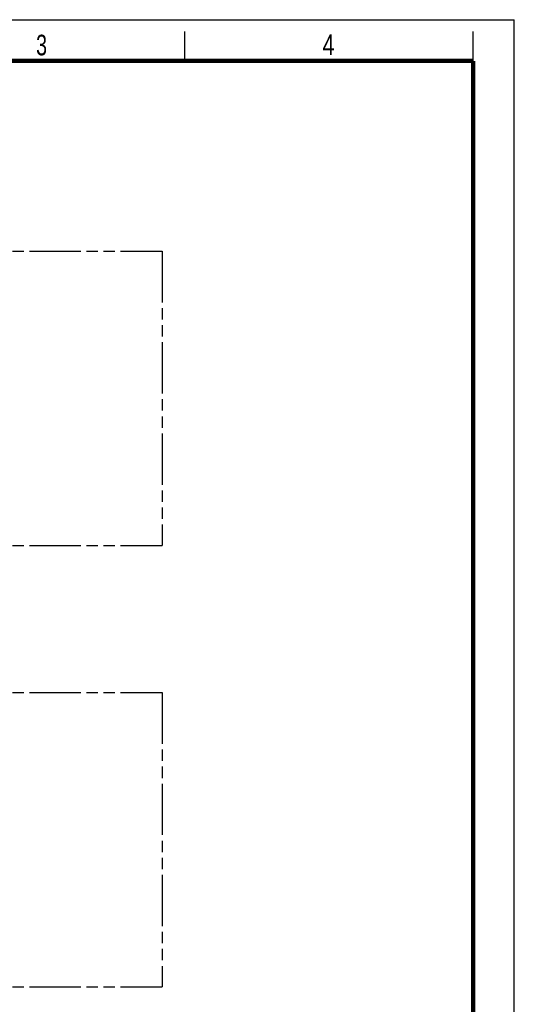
# Model space of a CAD drawing. Header units: millimetres. Extents: x 0 to 210, y 0 to 297.
# Tile 4 of 4: x 126 to 210, y 130 to 297. Entities that reach past the tile are written whole.
import ezdxf

# ---------------------------------------------------------------- set-up
doc = ezdxf.new("R2010")
doc.units = ezdxf.units.MM
doc.header["$LTSCALE"] = 19.36
doc.linetypes.add('PHANTOM', pattern=[0.8, 0.45, -0.05, 0.1, -0.05, 0.1, -0.05])
doc.layers.get('0').update_dxf_attribs({"linetype": 'CONTINUOUS'})
doc.layers.add('DEFAULT_3', color=7, linetype='PHANTOM')
doc.styles.add('TEXTSTYLE_2', font='txt', dxfattribs={"width": 0.75})

msp = doc.modelspace()

# ---------------------------------------------------------------- linework, layer by layer
at = {"color": 2, "linetype": 'CONTINUOUS'}
for p, q in [((0, 297), (210, 297)), ((210, 0), (210, 297)), ((154, 290), (154, 295)), ((203, 290), (203, 295))]:
    msp.add_line(p, q, dxfattribs=at)
at = {"color": 7, "linetype": 'CONTINUOUS', "const_width": 0.7}
for points in [[(7, 290), (203, 290)], [(203, 7), (203, 290)]]:
    msp.add_lwpolyline(points, dxfattribs=at)
at = {"layer": 'DEFAULT_3', "color": 7, "linetype": 'PHANTOM'}
for p, q in [((50.1286, 257.68), (150.1286, 257.68)), ((150.1286, 257.68), (150.1286, 207.68)), ((50.1286, 207.68), (150.1286, 207.68)), ((50.1286, 182.68), (150.1286, 182.68)), ((150.1286, 182.68), (150.1286, 132.68)), ((50.1286, 132.68), (150.1286, 132.68))]:
    msp.add_line(p, q, dxfattribs=at)

# ---------------------------------------------------------------- texts
at = {"color": 5, "linetype": 'CONTINUOUS', "style": 'TEXTSTYLE_2'}
for s, width, p in [('3', 0.714286, (128.6839, 290.9429)), ('4', 0.785714, (177.3831, 290.9911))]:
    msp.add_text(s, height=3.5, dxfattribs=dict(at, width=width)).set_placement(p)

doc.saveas('drawing.dxf')
